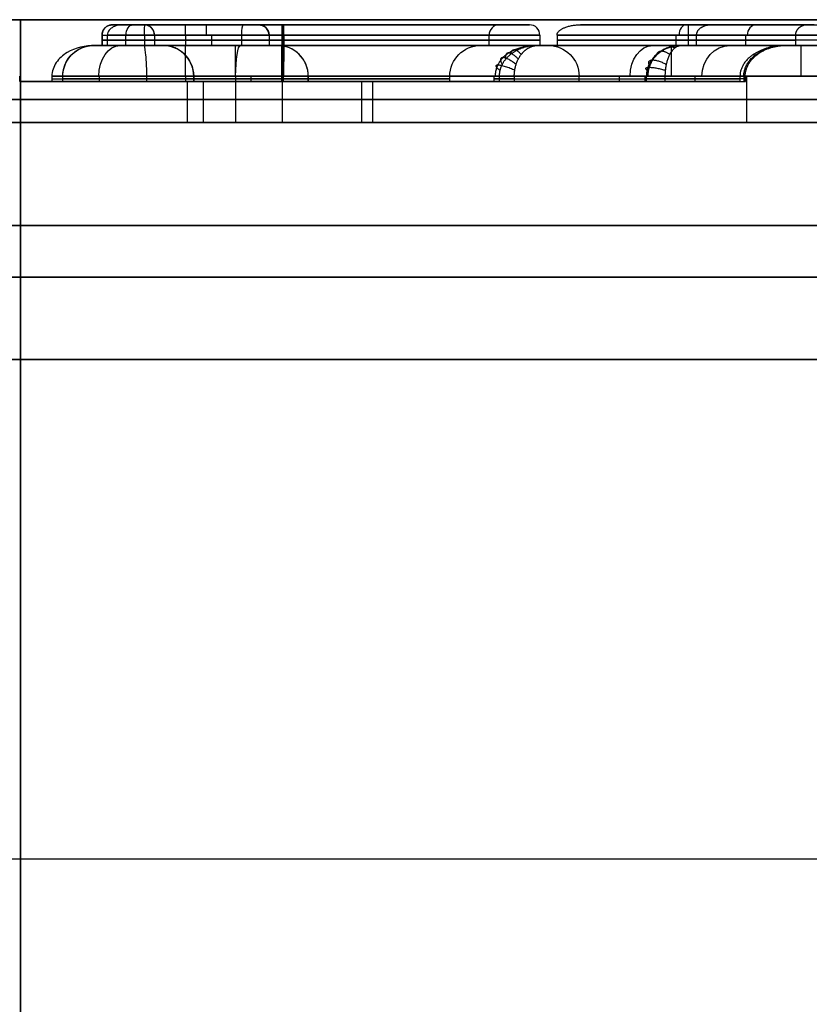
# Model space of a CAD drawing. Header units: millimetres. Extents: x -141 to 141, y -122 to 30.
# Tile 23 of 26: x 0 to 8, y 20 to 30. Entities that reach past the tile are written whole.
import ezdxf

# ---------------------------------------------------------------- set-up
doc = ezdxf.new("R2010")
doc.units = ezdxf.units.MM
doc.layers.add('Layer 01', color=7, linetype='Continuous')

# ---------------------------------------------------------------- blocks, each defined once
blk = doc.blocks.new('KGEARLOGOB25_02')
at = {"layer": 'Layer 01', "color": 254, "true_color": 0xcad1ee}
for p, q in [((-2.5449, 2.8579, -0.75), (-2.5449, 2.8579, -0.3)), ((-3.316, 2.7528, -0.525), (-10.7992, 2.7528, -0.525)), ((-7.0576, 2.7528, -0.75), (-7.0576, 2.7528, -0.3)), ((10.5412, 2.7528, -0.525), (-1.7738, 2.7528, -0.525)), ((-4.597, 2.5528, -0.3), (-4.597, 2.5528, -0.35)), ((-2.9187, 2.4484), (-2.9187, 2.5307)), ((-5.026, 2.4528), (-7.4323, -0.1434)), ((-4.6503, 2.4169, -0.325), (-6.9898, -0.1074, -0.325)), ((-4.6503, 2.4169, -0.3), (-6.9898, -0.1074, -0.3)), ((-2.5449, 2.4765, 0.1), (-2.5449, 2.4765)), ((-7.7597, 2.3402, 0.05), (-5.2123, 2.3402, 0.05)), ((-5.2123, 2.3402, 0.05), (-7.5281, -0.1585, 0.05)), ((-6.486, 2.3402, 0.1), (-6.486, 2.3402)), ((-3.0512, 2.0205, 0.2), (-3.0512, 2.3225, 0.2)), ((-2.9187, 1.8643), (-2.9187, 1.9472)), ((-2.5449, 1.9823, 0.1), (-2.5449, 1.9823)), ((-5.1796, 1.144, -0.35), (-5.1796, 1.8458, -0.35)), ((-0.3042, 1.7883, -0.325), (-1.2274, 0.9271, -0.325)), ((-0.3042, 1.7883, -0.3), (-1.2274, 0.9271, -0.3)), ((-0.8426, 1.8076, 0.05), (-1.2051, 1.4694, 0.05)), ((-1.0238, 1.6385), (-1.0238, 1.6385, 0.1)), ((-2.5449, 1.6009, -0.35), (-2.5449, 1.6009, -0.3)), ((-2.1987, 0.4896, -0.35), (-2.1987, 1.5636, -0.35)), ((-0.7658, 1.3577, -0.35), (-0.7658, 1.3577, -0.3)), ((-5.82, 1.1548, -0.35), (-5.82, 1.1548, -0.3)), ((-6.3702, 1.0908), (-6.3702, 1.0908, 0.1)), ((-2.7958, -0.7374, -0.325), (-2.7958, 0.4896, -0.325)), ((-2.7958, 0.4896, -0.325), (-0.4106, 0.4896, -0.325)), ((-1.6032, 0.4896, -0.3), (-1.6032, 0.4896, -0.35)), ((-0.4106, 0.4896, -0.325), (-0.4106, -2.248, -0.325)), ((-5.0408, 0.1298), (-5.1223, 0.1298)), ((-4.4638, 0.1298), (-4.5454, 0.1298)), ((-0.7106, 0.1298), (-2.4958, 0.1298)), ((-2.4145, 0.1082, 0.05), (-0.792, 0.1082, 0.05)), ((-2.4145, -0.3561, 0.05), (-2.4145, 0.1082, 0.05)), ((-1.6032, 0.1082, 0.1), (-1.6032, 0.1082)), ((-0.792, -2.0285, 0.05), (-0.792, 0.1082, 0.05)), ((-4.945, 0.0269, 0.2), (-4.6507, 0.0269, 0.2)), ((11.8561, -0.0057, -0.75), (-11.7024, -0.0057, -0.75)), ((-7.5289, -0.0122, 0.2), (-11.1968, -0.0122, 0.2)), ((-7.3072, -0.0085), (-7.3891, -0.0085)), ((-5.4268, -0.0085, -0.35), (-6.8982, -0.0085, -0.35)), ((-5.4269, -0.0241, -0.35), (-5.4269, -0.0241, -0.3)), ((-2.7958, -0.0085, -0.35), (-4.1699, -0.0085, -0.35)), ((-4.1699, -0.0241, -0.35), (-4.1699, -0.0241, -0.3)), ((0.0084, -0.0085, -0.35), (-0.4106, -0.0085, -0.35)), ((-6.718, -2.2646, 0.2), (-7.646, -0.1385, 0.2)), ((-7.5281, -0.1585, 0.05), (-6.5652, -2.3646, 0.05)), ((-2.7958, -0.1239, -0.3), (-2.7958, -0.1239, -0.35)), ((-2.4145, -0.1239, 0.1), (-2.4145, -0.1239)), ((-7.0264, -0.3233, -0.325), (-6.0808, -2.4898, -0.325)), ((-2.4145, -0.3561, 0.05), (-1.3012, -0.3561, 0.05)), ((-1.8578, -0.3561), (-1.8578, -0.3561, 0.1)), ((-1.3012, -1.744, 0.05), (-1.3012, -0.3561, 0.05)), ((-2.7958, -0.7374, -0.325), (-1.6825, -0.7374, -0.325)), ((-2.2392, -0.7374, -0.35), (-2.2392, -0.7374, -0.3)), ((-2.1987, -1.6252, -0.35), (-2.1987, -0.7374, -0.35)), ((-1.6825, -1.4936, -0.325), (-1.6825, -0.7374, -0.325)), ((-0.4106, -0.8792, -0.35), (-0.4106, -0.8792, -0.3)), ((-1.3012, -1.05, 0.1), (-1.3012, -1.05)), ((-0.792, -0.9602), (-0.792, -0.9602, 0.1)), ((-1.6825, -1.1155, -0.3), (-1.6825, -1.1155, -0.35)), ((-5.1796, -2.7698, -0.35), (-5.1796, -1.1922, -0.35)), ((-7.0467, -1.2615), (-7.0467, -1.2615, 0.1)), ((-6.5536, -1.4066, -0.35), (-6.5536, -1.4066, -0.3)), ((-2.5393, -1.6491, -0.35), (-2.5393, -1.6491, -0.3)), ((-2.9187, -1.9953), (-2.9187, -1.9124)), ((-3.0512, -2.3707, 0.2), (-3.0512, -2.0687, 0.2)), ((-2.5393, -2.0305, 0.1), (-2.5393, -2.0305)), ((-8.7957, -2.3646, 0.05), (-6.5652, -2.3646, 0.05)), ((-6.0641, -2.5698, -0.3), (-6.0641, -2.5698, -0.35)), ((-2.9187, -2.5789), (-2.9187, -2.4966)), ((-2.5449, -2.5247, 0.1), (-2.5449, -2.5247)), ((-12.1927, -2.7698, -0.525), (-3.4204, -2.7698, -0.525)), ((-1.622, -2.7698, -0.525), (12.4688, -2.7698, -0.525)), ((-2.5449, -2.9061, -0.75), (-2.5449, -2.9061, -0.3))]:
    blk.add_line(p, q, dxfattribs=at)
at = {"layer": 'Layer 01', "color": 254, "true_color": 0xcad1ee, "extrusion": (0, 0, -1)}
for centre, radius, start, end in [((2.5449, -0.0241, 0.3), 2.882, 0, 141.03289), ((2.5449, -0.0241), 2.582, 0, 134.84122), ((4.797, 2.5528, 0.3), 0.2, 90, 222.82526), ((4.797, 2.5528, 0.325), 0.2, 90, 222.82526), ((2.5449, -0.0241, -0.1), 2.5006, 0, 132.90421), ((2.5449, -0.0241, -0.05), 2.5006, 0, 132.90421), ((2.5449, -0.0241), 2.582, 0, 77.05212), ((2.5449, -0.0241, -0.2), 2.1064, 270.39513, 129.40138), ((2.5449, -0.0241, -0.1), 2.0064, 0, 131.89542), ((2.5449, -0.0241, -0.05), 2.0064, 0, 131.89542), ((2.5449, -0.0241, 0.35), 1.625, 270.39513, 144.17321), ((2.5449, -0.0241, 0.3), 1.625, 0, 144.17321), ((2.5449, -0.0241, 0.3), 2.882, 260.90916, 0), ((2.5449, -0.0241), 2.582, 260.90916, 0), ((2.5449, -0.0241), 2.582, 310.45458, 0), ((2.5449, -0.0241, -0.1), 2.5006, 260.90916, 0), ((2.5449, -0.0241, -0.05), 2.5006, 260.90916, 0), ((2.5449, -0.0241, -0.1), 2.0064, 270.39513, 0), ((2.5449, -0.0241, -0.05), 2.0064, 270.39513, 0), ((2.5449, -0.0241, 0.3), 1.625, 270.39513, 0), ((6.8431, -0.2433, 0.3), 0.2, 360, 42.82526), ((6.8431, -0.2433, 0.325), 0.2, 0, 42.82526), ((6.8431, -0.2433, 0.3), 0.2, 336.42046, 360), ((6.8431, -0.2433, 0.35), 0.2, 336.42046, 360), ((6.8431, -0.2433, 0.325), 0.2, 336.42046, 0), ((2.5393, 0.788, 0.3), 2.4371, 249.41797, 270.39513), ((2.5393, 0.788, 0.35), 2.4371, 249.41797, 270.39513), ((2.5393, 0.788, -0.2), 2.9185, 242.70966, 270.39513), ((2.5393, 0.788, -0.1), 2.8185, 243.94158, 270.39513), ((2.5393, 0.788, -0.05), 2.8185, 243.94158, 270.39513), ((2.8157, 1.6681, -0.1), 4.2144, 241.30166, 260.90916), ((2.8157, 1.6681, -0.05), 4.2144, 241.30166, 260.90916), ((2.8157, 1.6681), 4.2957, 240.6566, 260.90916), ((2.8157, 1.6681, 0.3), 4.5957, 238.44398, 260.90916), ((6.2641, -2.5698, 0.3), 0.2, 156.42046, 270), ((6.2641, -2.5698, 0.325), 0.2, 156.42046, 270)]:
    blk.add_arc(centre, radius, start, end, dxfattribs=at)
at = {"layer": 'Layer 01', "color": 254, "true_color": 0xcad1ee}
for centre, radius, start, end in [((-2.5449, -0.0241, -0.75), 2.882, 74.48148, 105.51852), ((-2.5449, -0.0241, -0.525), 2.882, 74.48148, 105.51852), ((-2.5449, -0.0241, -0.35), 2.882, 105.51852, 252.31441), ((-4.797, 2.5528, -0.35), 0.2, 317.17474, 90), ((-2.5449, -0.0241, -0.35), 2.882, 38.96711, 74.48148), ((-2.5449, -0.0241), 2.5006, 47.09579, 180), ((-2.5449, -0.0241, 0.2), 2.4006, 49.66403, 279.09084), ((-2.5449, -0.0241, 0.2), 2.1064, 50.59862, 269.60487), ((-2.5449, -0.0241), 2.0064, 48.10458, 180), ((-2.5449, -0.0241), 1.925, 45.89254, 180), ((-2.5449, -0.0241, -0.325), 1.625, 35.82679, 269.60487), ((-2.5449, -0.0241), 2.5006, 180, 279.09084), ((-2.5449, -0.0241), 2.0064, 180, 269.60487), ((-2.5449, -0.0241), 1.925, 180, 269.60487), ((-6.8431, -0.2433, -0.35), 0.2, 137.17474, 180), ((-2.5393, 0.788, -0.325), 2.4371, 269.60487, 290.58203), ((-2.5393, 0.788), 2.7371, 269.60487, 295.00015), ((-2.5393, 0.788, 0.2), 2.9185, 269.60487, 297.29034), ((-2.5393, 0.788), 2.8185, 269.60487, 296.05842), ((-2.8157, 1.6681, 0.2), 4.1144, 279.09084, 297.8763), ((-2.8157, 1.6681), 4.2144, 279.09084, 298.69834), ((-2.8157, 1.6681, -0.35), 4.5957, 285.05476, 301.55602), ((-6.2641, -2.5698, -0.35), 0.2, 270, 23.57954), ((-2.5449, -0.0241, -0.75), 2.882, 252.31441, 279.09084), ((-2.5449, -0.0241, -0.525), 2.882, 252.31441, 279.09084), ((-2.8157, 1.6681, -0.75), 4.5957, 279.09084, 285.05476), ((-2.8157, 1.6681, -0.525), 4.5957, 279.09084, 285.05476)]:
    blk.add_arc(centre, radius, start, end, dxfattribs=at)
at = {"layer": 'Layer 01', "color": 254, "true_color": 0xcad1ee, "extrusion": (-1, 0, 0)}
for centre, radius, start, end in [((-2.5579, -0.3, 2.5449), 0.3, 90, 180), ((-2.4528, -0.3, 6.3217), 0.3, 90, 180), ((-2.2402, 0.1, 6.486), 0.1, 90, 180), ((-1.9009, -0.3, 2.5449), 0.3, 0, 90), ((0.2561, 0.1, 1.8078), 0.1, 0, 90), ((0.4374, -0.3, 2.0892), 0.3, 0, 90), ((2.1305, 0.1, 2.5393), 0.1, 90, 180), ((2.4247, 0.1, 2.5449), 0.1, 0, 90)]:
    blk.add_arc(centre, radius, start, end, dxfattribs=at)
at = {"layer": 'Layer 01', "color": 254, "true_color": 0xcad1ee, "extrusion": (1, 0, 0)}
for centre, radius, start, end in [((2.3765, 0.1, -2.5449), 0.1, 0, 90), ((2.0823, 0.1, -2.5449), 0.1, 90, 180), ((0.1896, -0.3, -1.6032), 0.3, 0, 90), ((0.0082, 0.1, -1.6032), 0.1, 0, 90), ((-1.9491, -0.3, -2.5393), 0.3, 0, 90), ((-2.4698, -0.3, -7.5814), 0.3, 90, 180), ((-2.6061, -0.3, -2.5449), 0.3, 90, 180)]:
    blk.add_arc(centre, radius, start, end, dxfattribs=at)
at = {"layer": 'Layer 01', "color": 254, "true_color": 0xcad1ee, "extrusion": (-0.731231, -0.68213, 0)}
for centre, radius in [((-1.9965, 0.1, -0.368), 0.1), ((-1.8151, -0.3, -0.3725), 0.3)]:
    blk.add_arc(centre, radius, 0, 90, dxfattribs=at)
at = {"layer": 'Layer 01', "color": 254, "true_color": 0xcad1ee, "extrusion": (-0.679765, -0.73343, 0)}
blk.add_arc((-5.3536, -0.3, 3.2597), 0.3, 360, 90, dxfattribs=at)
at = {"layer": 'Layer 01', "color": 254, "true_color": 0xcad1ee, "extrusion": (0.679765, 0.73343, 0)}
blk.add_arc((5.5136, 0.1, -3.5703), 0.1, 90, 180, dxfattribs=at)
at = {"layer": 'Layer 01', "color": 254, "true_color": 0xcad1ee, "extrusion": (0, -1, 0)}
for centre, radius, start, end in [((-5.1269, -0.3, 0.0241), 0.3, 90, 180), ((-4.4699, -0.3, 0.0241), 0.3, 360, 90), ((-0.7106, -0.3, 0.8792), 0.3, 0, 90), ((-0.892, 0.1, 0.9602), 0.1, 0, 90)]:
    blk.add_arc(centre, radius, start, end, dxfattribs=at)
at = {"layer": 'Layer 01', "color": 254, "true_color": 0xcad1ee, "extrusion": (0, 1, 0)}
for centre, radius, start, end in [((4.9455, 0.1, -0.0241), 0.1, 0, 90), ((4.6513, 0.1, -0.0241), 0.1, 90, 180), ((2.4958, -0.3, -0.1239), 0.3, 0, 90), ((2.3145, 0.1, -0.1239), 0.1, 0, 90), ((1.2012, 0.1, -1.0309), 0.1, 0, 90), ((1.3825, -0.3, -1.0651), 0.3, 0, 90)]:
    blk.add_arc(centre, radius, start, end, dxfattribs=at)
at = {"layer": 'Layer 01', "color": 254, "true_color": 0xcad1ee, "extrusion": (-0.400022, 0.916506, 0)}
blk.add_arc((7.063, 0.1, 1.6953), 0.1, 90, 180, dxfattribs=at)
at = {"layer": 'Layer 01', "color": 254, "true_color": 0xcad1ee, "extrusion": (0.400022, -0.916506, 0)}
blk.add_arc((-6.8691, -0.3, -1.4961), 0.3, 0, 90, dxfattribs=at)
at = {"layer": 'Layer 01', "color": 254, "true_color": 0xcad1ee, "extrusion": (-0.999976, 0.006896, 1.48026e-15)}
blk.add_arc((1.9666, -0.3, 2.5447), 0.3, 90, 180, dxfattribs=at)
at = {"layer": 'Layer 01', "color": 254, "true_color": 0xcad1ee, "extrusion": (0.999976, -0.006896, -7.65447e-16)}
blk.add_arc((-2.148, 0.1, -2.5447), 0.1, 0, 90, dxfattribs=at)
at = {"layer": 'Layer 01', "color": 254, "true_color": 0xcad1ee, "extrusion": (-0.987439, -0.158, -5.6205e-15)}
blk.add_arc((2.0223, 0.1, 2.5168), 0.1, 360, 90, dxfattribs=at)
at = {"layer": 'Layer 01', "color": 254, "true_color": 0xcad1ee, "extrusion": (-0.987439, -0.158, 0)}
blk.add_arc((2.2037, -0.3, 2.5168), 0.3, 0, 90, dxfattribs=at)
at = {"layer": 'Layer 01', "color": 254, "true_color": 0xcad1ee}
for points in [[(-10.7992, 2.7528, -0.75), (-3.316, 2.7528, -0.75)], [(-7.8465, 2.7528, -0.3), (-4.797, 2.7528, -0.3)], [(-4.797, 2.7528, -0.35), (-3.316, 2.7528, -0.35)], [(-4.797, 2.7528, -0.3), (-4.797, 2.7528, -0.35)], [(-3.316, 2.7528, -0.75), (-3.316, 2.7528, -0.35)], [(-1.7738, 2.7528, -0.35), (0.0084, 2.7528, -0.35)], [(-1.7738, 2.7528, -0.35), (-1.7738, 2.7528, -0.75)], [(-1.7738, 2.7528, -0.75), (10.5412, 2.7528, -0.75)], [(0.0084, 2.7528, -0.35), (0.0084, -2.7698, -0.35)], [(0.0084, 2.7528, -0.35), (0.0084, 2.7528, -0.3)], [(-7.7987, 2.4528), (-5.026, 2.4528)], [(-5.026, 2.4528), (-7.4323, -0.1434)], [(-6.9898, -0.1074, -0.3), (-4.6503, 2.4169, -0.3)], [(-6.9898, -0.1074, -0.35), (-4.6503, 2.4169, -0.35)], [(-4.6503, 2.4169, -0.3), (-4.6503, 2.4169, -0.35)], [(-5.2123, 2.3402, 0.1), (-7.7597, 2.3402, 0.1)], [(-7.7597, 2.3402), (-5.2123, 2.3402)], [(-7.5281, -0.1585, 0.1), (-5.2123, 2.3402, 0.1)], [(-5.2123, 2.3402), (-7.5281, -0.1585)], [(-5.2123, 2.3402, 0.1), (-5.2123, 2.3402)], [(-7.7119, 2.2402, 0.2), (-5.4414, 2.2402, 0.2)], [(-5.4414, 2.2402, 0.2), (-7.646, -0.1385, 0.2)], [(-1.2274, 0.9271, -0.3), (-0.3042, 1.7883, -0.3)], [(-1.2274, 0.9271, -0.35), (-0.3042, 1.7883, -0.35)], [(-1.2079, 1.6035, 0.2), (-0.9911, 1.8058, 0.2)], [(-1.2051, 1.4694, 0.1), (-0.8426, 1.8076, 0.1)], [(-1.2051, 1.4694), (-0.8426, 1.8076)], [(-0.7242, 1.8067), (-1.2051, 1.3581)], [(-0.8426, 1.8076, 0.1), (-0.8426, 1.8076)], [(-0.3042, 1.7883, -0.3), (-0.3042, 1.7883, -0.35)], [(-1.2051, 1.4694, 0.1), (-1.2051, 1.4694)], [(-1.2274, 0.9271, -0.35), (-1.2274, 0.9271, -0.3)], [(-2.7958, 0.4896, -0.35), (-2.7958, -0.7374, -0.35)], [(-0.4106, 0.4896, -0.35), (-2.7958, 0.4896, -0.35)], [(-2.7958, 0.4896, -0.3), (-2.7958, -0.7374, -0.3)], [(-2.7958, 0.4896, -0.35), (-2.7958, 0.4896, -0.3)], [(-0.4106, 0.4896, -0.3), (-2.7958, 0.4896, -0.3)], [(-0.4106, -2.248, -0.35), (-0.4106, 0.4896, -0.35)], [(-0.4106, 0.4896, -0.35), (-0.4106, 0.4896, -0.3)], [(-0.4106, -2.248, -0.3), (-0.4106, 0.4896, -0.3)], [(-2.4958, 0.1896), (-0.7106, 0.1896)], [(-2.4958, -0.4374), (-2.4958, 0.1896)], [(-2.4145, 0.1082, 0.1), (-2.4145, 0.1082)], [(-0.792, 0.1082, 0.1), (-2.4145, 0.1082, 0.1)], [(-2.4145, 0.1082), (-0.792, 0.1082)], [(-2.4145, 0.1082, 0.1), (-2.4145, -0.3561, 0.1)], [(-2.4145, -0.3561), (-2.4145, 0.1082)], [(-0.792, 0.1082, 0.1), (-0.792, 0.1082)], [(-0.792, -2.0285, 0.1), (-0.792, 0.1082, 0.1)], [(-0.792, 0.1082), (-0.792, -2.0285)], [(-0.7106, 0.1896), (-0.7106, -2.0764)], [(-0.892, 0.0082, 0.2), (-2.3145, 0.0082, 0.2)], [(-2.3145, 0.0082, 0.2), (-2.3145, -0.2561, 0.2)], [(-0.892, -1.9688, 0.2), (-0.892, 0.0082, 0.2)], [(-5.0455, -0.0241, 0.1), (-5.0455, -0.0241)], [(-4.5513, -0.0241), (-4.5513, -0.0241, 0.1)], [(-7.646, -0.1385, 0.2), (-6.718, -2.2646, 0.2)], [(-7.5281, -0.1585, 0.1), (-7.5281, -0.1585)], [(-6.5652, -2.3646, 0.1), (-7.5281, -0.1585, 0.1)], [(-7.5281, -0.1585), (-6.5652, -2.3646)], [(-7.4323, -0.1434), (-6.4169, -2.4698)], [(-6.9898, -0.1074, -0.3), (-6.9898, -0.1074, -0.35)], [(-7.0431, -0.2433, -0.35), (-7.0431, -0.2433, -0.3)], [(-2.3145, -0.2561, 0.2), (-1.2012, -0.2561, 0.2)], [(-1.2012, -0.2561, 0.2), (-1.2012, -1.8056, 0.2)], [(-6.0808, -2.4898, -0.3), (-7.0264, -0.3233, -0.3)], [(-6.0808, -2.4898, -0.35), (-7.0264, -0.3233, -0.35)], [(-7.0264, -0.3233, -0.3), (-7.0264, -0.3233, -0.35)], [(-2.4145, -0.3561, 0.1), (-2.4145, -0.3561)], [(-2.4145, -0.3561, 0.1), (-1.3012, -0.3561, 0.1)], [(-1.3012, -0.3561), (-2.4145, -0.3561)], [(-1.3012, -0.3561, 0.1), (-1.3012, -0.3561)], [(-1.3012, -0.3561, 0.1), (-1.3012, -1.744, 0.1)], [(-1.3012, -1.744), (-1.3012, -0.3561)], [(-1.3825, -0.4374), (-2.4958, -0.4374)], [(-1.3825, -1.6927), (-1.3825, -0.4374)], [(-2.7958, -0.7374, -0.35), (-1.6825, -0.7374, -0.35)], [(-2.7958, -0.7374, -0.3), (-1.6825, -0.7374, -0.3)], [(-2.7958, -0.7374, -0.35), (-2.7958, -0.7374, -0.3)], [(-1.6825, -0.7374, -0.35), (-1.6825, -1.4936, -0.35)], [(-1.6825, -0.7374, -0.3), (-1.6825, -1.4936, -0.3)], [(-1.6825, -0.7374, -0.35), (-1.6825, -0.7374, -0.3)], [(-1.6825, -1.4936, -0.35), (-1.6825, -1.4936, -0.3)], [(-2.5561, -1.6491, -0.35), (-2.5561, -1.6491, -0.3)], [(-1.3012, -1.744, 0.1), (-1.3012, -1.744)], [(-2.5587, -2.0304, 0.1), (-2.5587, -2.0304)], [(-0.792, -2.0285), (-0.792, -2.0285, 0.1)], [(-6.718, -2.2646, 0.2), (-8.7272, -2.2646, 0.2)], [(-0.4106, -2.248, -0.35), (-0.4106, -2.248, -0.3)], [(-8.7957, -2.3646, 0.1), (-6.5652, -2.3646, 0.1)], [(-6.5652, -2.3646), (-8.7957, -2.3646)], [(-6.5652, -2.3646, 0.1), (-6.5652, -2.3646)], [(-6.4169, -2.4698), (-8.8302, -2.4698)], [(-6.0808, -2.4898, -0.35), (-6.0808, -2.4898, -0.3)], [(-2.1498, -2.4933), (-2.1498, -2.4933, 0.1)], [(-3.4204, -2.7698, -0.75), (-12.1927, -2.7698, -0.75)], [(-6.2641, -2.7698, -0.3), (-8.8988, -2.7698, -0.3)], [(-3.4204, -2.7698, -0.35), (-6.2641, -2.7698, -0.35)], [(-6.2641, -2.7698, -0.35), (-6.2641, -2.7698, -0.3)], [(-3.4204, -2.7698, -0.35), (-3.4204, -2.7698, -0.75)], [(0.0084, -2.7698, -0.35), (-1.622, -2.7698, -0.35)], [(-1.622, -2.7698, -0.75), (-1.622, -2.7698, -0.35)], [(12.4688, -2.7698, -0.75), (-1.622, -2.7698, -0.75)], [(-2.0896, -2.8699, -0.3), (-2.0896, -2.8699, -0.75)]]:
    blk.add_open_spline(points, degree=1, dxfattribs=at)
for points, weights, degree in [([(-4.797, 2.7528, -0.3), (-4.797, 2.7528, -0.2216), (-4.8193, 2.7235, -0.1464), (-4.864, 2.665, -0.0879)], [1, 0.902368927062, 0.853553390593, 0.853553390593], 3), ([(-4.8356, 2.7023, -0.1333), (-4.6901, 2.5995, 0.0205), (-4.7136, 2.4229, -0.1333)], [1, 0.647575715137, 1], 2), ([(-4.8144, 2.73, -0.1852), (-4.5751, 2.6497, 0.0086), (-4.6789, 2.4196, -0.1852)], [1, 0.53208607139, 1], 2), ([(-4.8014, 2.7471, -0.2415), (-4.4269, 2.7144, -0.0774), (-4.6575, 2.4176, -0.2415)], [1, 0.438273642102, 1], 2), ([(-4.864, 2.665, -0.0879), (-4.9086, 2.6066, -0.0295), (-4.9657, 2.5317, -0.0002), (-5.0254, 2.4536, 0)], [0.853553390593, 0.853553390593, 0.901991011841, 0.998866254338], 3), ([(-4.864, 2.665, -0.0879), (-4.7746, 2.5626, 0.0145), (-4.7603, 2.4274, -0.0879)], [1, 0.761615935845, 1], 2), ([(-5.0254, 2.4536, 0), (-5.0256, 2.4534, 0), (-5.0258, 2.4531), (-5.026, 2.4528)], [0.998866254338, 0.999243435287, 0.999621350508, 1], 3), ([(-5.026, 2.4528), (-5.0256, 2.4528), (-5.0253, 2.4528, 0), (-5.025, 2.4527, 0)], [1, 0.999627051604, 0.999254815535, 0.998883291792], 3), ([(-5.025, 2.4527, 0), (-4.9273, 2.4434, -0.0002), (-4.8336, 2.4344, -0.0295), (-4.7605, 2.4274, -0.0877)], [0.998883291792, 0.902080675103, 0.853637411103, 0.853553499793], 3), ([(-4.7605, 2.4274, -0.0877), (-4.687, 2.4204, -0.1463), (-4.6503, 2.4169, -0.2216), (-4.6503, 2.4169, -0.3)], [0.853553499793, 0.853469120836, 0.902284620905, 1], 3), ([(-5.2123, 2.3402, 0.1), (-5.2123, 2.3402, 0.1586), (-5.3072, 2.2987, 0.2), (-5.4414, 2.2402, 0.2)], [1, 0.804737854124, 0.804737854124, 1], 3), ([(-2.7958, 0.4896, -0.3), (-2.7958, 0.4896, -0.1243), (-2.6716, 0.3653), (-2.4958, 0.1896)], [1, 0.804737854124, 0.804737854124, 1], 3), ([(-0.4106, 0.4896, -0.3), (-0.4106, 0.4896, -0.1243), (-0.5349, 0.3653), (-0.7106, 0.1896)], [1, 0.804737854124, 0.804737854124, 1], 3), ([(-2.3145, 0.0082, 0.2), (-2.3731, 0.0668, 0.2), (-2.4145, 0.1082, 0.1586), (-2.4145, 0.1082, 0.1)], [1, 0.804737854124, 0.804737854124, 1], 3), ([(-0.892, 0.0082, 0.2), (-0.8334, 0.0668, 0.2), (-0.792, 0.1082, 0.1586), (-0.792, 0.1082, 0.1)], [1, 0.804737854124, 0.804737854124, 1], 3), ([(-7.646, -0.1385, 0.2), (-7.5769, -0.1502, 0.2), (-7.5281, -0.1585, 0.1586), (-7.5281, -0.1585, 0.1)], [1, 0.804737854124, 0.804737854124, 1], 3), ([(-7.4323, -0.1434), (-7.1731, -0.1223), (-6.9898, -0.1074, -0.1243), (-6.9898, -0.1074, -0.3)], [1, 0.804737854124, 0.804737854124, 1], 3), ([(-7.0264, -0.3233, -0.3), (-7.0264, -0.3233, -0.1243), (-7.1945, -0.2488), (-7.4323, -0.1434)], [1, 0.804737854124, 0.804737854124, 1], 3), ([(-7.1453, -0.2706, -0.0879), (-7.1529, -0.1908, -0.1128), (-7.1194, -0.1179, -0.0879)], [1, 0.921991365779, 1], 2), ([(-2.4145, -0.3561, 0.1), (-2.4145, -0.3561, 0.1586), (-2.3731, -0.3147, 0.2), (-2.3145, -0.2561, 0.2)], [1, 0.804737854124, 0.804737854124, 1], 3), ([(-1.3012, -0.3561, 0.1), (-1.3012, -0.3561, 0.1586), (-1.2598, -0.3147, 0.2), (-1.2012, -0.2561, 0.2)], [1, 0.804737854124, 0.804737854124, 1], 3), ([(-2.7958, -0.7374, -0.3), (-2.7958, -0.7374, -0.1243), (-2.6716, -0.6132), (-2.4958, -0.4374)], [1, 0.804737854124, 0.804737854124, 1], 3), ([(-1.6825, -0.7374, -0.3), (-1.6825, -0.7374, -0.1243), (-1.5583, -0.6132), (-1.3825, -0.4374)], [1, 0.804737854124, 0.804737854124, 1], 3), ([(-6.718, -2.2646, 0.2), (-6.6285, -2.3232, 0.2), (-6.5652, -2.3646, 0.1586), (-6.5652, -2.3646, 0.1)], [1, 0.804737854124, 0.804737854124, 1], 3), ([(-6.2641, -2.7698, -0.3), (-6.2641, -2.7698, -0.1243), (-6.3274, -2.6456), (-6.4169, -2.4698)], [1, 0.804737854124, 0.804737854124, 1], 3), ([(-6.4169, -2.4698), (-6.22, -2.4816), (-6.0808, -2.4898, -0.1243), (-6.0808, -2.4898, -0.3)], [1, 0.804737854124, 0.804737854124, 1], 3), ([(-6.2883, -2.4775, -0.0228), (-6.3193, -2.5337, -0.0017), (-6.3584, -2.5847, -0.0228)], [1, 0.947357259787, 1], 2), ([(-6.1792, -2.484, -0.0879), (-6.2091, -2.6058, -0.0117), (-6.3089, -2.682, -0.0879)], [1, 0.806222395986, 1], 2), ([(-6.1064, -2.4883, -0.1852), (-6.0654, -2.7, -0.0716), (-6.2757, -2.747, -0.1852)], [1, 0.634431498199, 1], 2), ([(-6.0873, -2.4895, -0.2415), (-5.9918, -2.7481, -0.161), (-6.267, -2.7641, -0.2415)], [1, 0.571517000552, 1], 2)]:
    blk.add_rational_spline(points, weights, degree=degree, dxfattribs=at)
for points, weights, knots in [([(-4.6137, 2.6329, -0.3), (-4.6137, 2.6328, -0.2601), (-4.6229, 2.6288, -0.2228), (-4.651, 2.6165, -0.1611), (-4.6687, 2.6088, -0.1373), (-4.7046, 2.5932, -0.0994), (-4.7228, 2.5852, -0.085), (-4.7591, 2.5693, -0.0613), (-4.7773, 2.5614, -0.0518), (-4.8635, 2.5238, -0.0141), (-4.9452, 2.4881), (-5.026, 2.4528)], [0.700073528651, 0.699964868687, 0.707139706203, 0.731133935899, 0.747781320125, 0.784304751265, 0.804182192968, 0.843393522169, 0.862764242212, 0.952982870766, 1.00153611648, 1], [3.141593, 3.141593, 3.141593, 3.141593, 3.337942, 3.337942, 3.534292, 3.534292, 3.730641, 3.730641, 3.926991, 3.926991, 4.712389, 4.712389, 4.712389, 4.712389]), ([(-7.0403, -0.2099, -0.3), (-7.0403, -0.2099, -0.2333), (-7.0705, -0.2048, -0.1607), (-7.2108, -0.181, -0.0416), (-7.3204, -0.1624, 0), (-7.4323, -0.1434)], [0.918370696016, 0.917519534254, 0.939709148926, 0.982282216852, 1.00084003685, 1], [6.283185, 6.283185, 6.283185, 6.283185, 7.068583, 7.068583, 7.853982, 7.853982, 7.853982, 7.853982]), ([(-6.0968, -2.6794, -0.3), (-6.0968, -2.6794, -0.2694), (-6.1015, -2.6763, -0.2395), (-6.1179, -2.6656, -0.1854), (-6.1293, -2.6581, -0.1617), (-6.1671, -2.6333, -0.1018), (-6.1972, -2.6137, -0.0744), (-6.2579, -2.5739, -0.0346), (-6.2893, -2.5533, -0.0213), (-6.3524, -2.5121, -0.0042), (-6.3849, -2.4908), (-6.4169, -2.4698)], [0.773856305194, 0.773810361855, 0.778090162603, 0.793426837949, 0.804450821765, 0.842745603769, 0.874698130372, 0.931524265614, 0.956580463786, 0.990776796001, 1.00008651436, 1], [6.283185, 6.283185, 6.283185, 6.283185, 6.479535, 6.479535, 6.675884, 6.675884, 7.068583, 7.068583, 7.461283, 7.461283, 7.853982, 7.853982, 7.853982, 7.853982])]:
    blk.add_rational_spline(points, weights, degree=3, knots=knots, dxfattribs=at)
for points, knots in [([(-0.9911, 1.8058, 0.2), (-0.9904, 1.8058, 0.2), (-0.9897, 1.8058, 0.2), (-0.9891, 1.8059, 0.2), (-0.9719, 1.8063, 0.1998), (-0.9546, 1.8066, 0.1977), (-0.938, 1.8068, 0.1935), (-0.9206, 1.8071, 0.1891), (-0.9036, 1.8073, 0.1822), (-0.8885, 1.8074, 0.1725), (-0.878, 1.8075, 0.1658), (-0.8683, 1.8075, 0.1576), (-0.8605, 1.8076, 0.1479), (-0.8551, 1.8076, 0.1412), (-0.8506, 1.8076, 0.1336), (-0.8474, 1.8076, 0.1256), (-0.8443, 1.8076, 0.1175), (-0.8426, 1.8076, 0.1087), (-0.8426, 1.8076, 0.1)], [0, 0, 0, 0, 0.0020068, 0.0020068, 0.0020068, 0.0537103, 0.0537103, 0.0537103, 0.1080127, 0.1080127, 0.1080127, 0.1455952, 0.1455952, 0.1455952, 0.1716823, 0.1716823, 0.1716823, 0.1979963, 0.1979963, 0.1979963, 0.1979963]), ([(-0.7242, 1.8067), (-0.6295, 1.8052), (-0.5334, 1.8016, -0.0208), (-0.4109, 1.7952, -0.0947), (-0.3743, 1.793, -0.1266), (-0.3204, 1.7895, -0.2053), (-0.3042, 1.7883, -0.2518), (-0.3042, 1.7883, -0.3)], [0, 0, 0, 0, 0.2889304, 0.2889304, 0.4333955, 0.4333955, 0.5778607, 0.5778607, 0.5778607, 0.5778607]), ([(-1.2051, 1.4694, 0.1), (-1.2051, 1.4694, 0.1091), (-1.2051, 1.4712, 0.1184), (-1.2052, 1.4744, 0.1269), (-1.2052, 1.4776, 0.1354), (-1.2052, 1.4823, 0.1434), (-1.2053, 1.4879, 0.1505), (-1.2054, 1.4957, 0.1603), (-1.2056, 1.5054, 0.1687), (-1.2057, 1.5158, 0.1755), (-1.206, 1.5297, 0.1844), (-1.2063, 1.5454, 0.1909), (-1.2067, 1.5614, 0.1949), (-1.207, 1.5745, 0.1981), (-1.2074, 1.588, 0.1998), (-1.2078, 1.6015, 0.2), (-1.2079, 1.6022, 0.2), (-1.2079, 1.6029, 0.2), (-1.2079, 1.6035, 0.2)], [-0.185527, -0.185527, -0.185527, -0.185527, -0.1578672, -0.1578672, -0.1578672, -0.1304044, -0.1304044, -0.1304044, -0.0926566, -0.0926566, -0.0926566, -0.0426981, -0.0426981, -0.0426981, -0.0020089, -0.0020089, -0.0020089, 0, 0, 0, 0]), ([(-1.2274, 0.9271, -0.3), (-1.2274, 0.9271, -0.2512), (-1.2255, 0.9456, -0.2047), (-1.2205, 1.0033, -0.1271), (-1.2175, 1.0411, -0.0962), (-1.2097, 1.1656, -0.0231), (-1.206, 1.2623), (-1.2051, 1.3581)], [-0.5845553, -0.5845553, -0.5845553, -0.5845553, -0.4384165, -0.4384165, -0.2922777, -0.2922777, 0, 0, 0, 0]), ([(-1.3825, -1.6927), (-1.455, -1.6465), (-1.528, -1.5985, -0.0263), (-1.6426, -1.5214, -0.1315), (-1.6825, -1.4936, -0.2126), (-1.6825, -1.4936, -0.3)], [-0.532789, -0.532789, -0.532789, -0.532789, -0.2663945, -0.2663945, 0, 0, 0, 0]), ([(-1.3012, -1.744, 0.1), (-1.3012, -1.744, 0.11), (-1.2996, -1.7449, 0.1201), (-1.2968, -1.7467, 0.1294), (-1.2939, -1.7485, 0.1388), (-1.2896, -1.7512, 0.1476), (-1.2844, -1.7544, 0.1555), (-1.2789, -1.7579, 0.1637), (-1.2722, -1.762, 0.1711), (-1.2648, -1.7665, 0.1771), (-1.2565, -1.7717, 0.184), (-1.2471, -1.7775, 0.1895), (-1.2373, -1.7835, 0.1933), (-1.2263, -1.7903, 0.1975), (-1.2146, -1.7975, 0.1998), (-1.203, -1.8045, 0.2), (-1.2024, -1.8049, 0.2), (-1.2018, -1.8053, 0.2), (-1.2012, -1.8056, 0.2)], [0, 0, 0, 0, 0.0301947, 0.0301947, 0.0301947, 0.0602683, 0.0602683, 0.0602683, 0.092081, 0.092081, 0.092081, 0.1285065, 0.1285065, 0.1285065, 0.1695968, 0.1695968, 0.1695968, 0.1717185, 0.1717185, 0.1717185, 0.1717185]), ([(-0.792, -2.0285, 0.1), (-0.792, -2.0285, 0.11), (-0.7935, -2.0276, 0.1202), (-0.7965, -2.0259, 0.1297), (-0.7994, -2.0241, 0.1391), (-0.8038, -2.0215, 0.1481), (-0.8091, -2.0184, 0.156), (-0.8147, -2.015, 0.1643), (-0.8215, -2.011, 0.1716), (-0.8289, -2.0065, 0.1777), (-0.8374, -2.0015, 0.1845), (-0.8468, -1.9959, 0.1899), (-0.8566, -1.99, 0.1935), (-0.8674, -1.9836, 0.1976), (-0.8788, -1.9767, 0.1998), (-0.8901, -1.9699, 0.2), (-0.8907, -1.9695, 0.2), (-0.8913, -1.9692, 0.2), (-0.892, -1.9688, 0.2)], [-0.1709701, -0.1709701, -0.1709701, -0.1709701, -0.1405211, -0.1405211, -0.1405211, -0.1101823, -0.1101823, -0.1101823, -0.0782429, -0.0782429, -0.0782429, -0.0420481, -0.0420481, -0.0420481, -0.0021273, -0.0021273, -0.0021273, 0, 0, 0, 0]), ([(-0.4106, -2.248, -0.3), (-0.4106, -2.248, -0.2145), (-0.4491, -2.2266, -0.1336), (-0.5635, -2.1617, -0.0271), (-0.6379, -2.1189), (-0.7106, -2.0764)], [0, 0, 0, 0, 0.2605338, 0.2605338, 0.5210675, 0.5210675, 0.5210675, 0.5210675])]:
    blk.add_open_spline(points, degree=3, knots=knots, dxfattribs=at)

msp = doc.modelspace()

# ---------------------------------------------------------------- linework, layer by layer
at = {"layer": 'Layer 01', "color": 250, "true_color": 0x313434}
for p, q in [((0, 30, 278), (0, -120, 278)), ((0, -120, -278), (0, 30, -278)), ((0, 28, 280), (0, -118, 280)), ((0, -118, -280), (0, 28, -280))]:
    msp.add_line(p, q, dxfattribs=at)
at = {"layer": 'Layer 01', "color": 254, "true_color": 0xcad1ee}
for p, q in [((-133.95, 29), (133.95, 29)), ((0, 29, -272.95), (0, 29, 272.95)), ((-133.95, 27.5), (133.95, 27.5)), ((0, 27.5, -272.95), (0, 27.5, 272.95)), ((0, 26.7, 275.25), (0, 17, 275.25)), ((0, 26.7, 273.75), (0, 17, 273.75)), ((0, 17, -275.25), (0, 26.7, -275.25)), ((0, 17, -273.75), (0, 26.7, -273.75)), ((-134.0429, 21.85, 275.25), (134.0429, 21.85, 275.25)), ((-134.0429, 21.85, 273.75), (134.0429, 21.85, 273.75)), ((-134.0429, 21.85, -275.25), (134.0429, 21.85, -275.25)), ((-134.0429, 21.85, -273.75), (134.0429, 21.85, -273.75))]:
    msp.add_line(p, q, dxfattribs=at)
at = {"layer": 'Layer 01', "color": 250, "true_color": 0x313434, "extrusion": (-1, 0, 0)}
for centre, start, end in [((-28, 278), 90, 180), ((-28, -278), 180, 270)]:
    msp.add_arc(centre, 2, start, end, dxfattribs=at)
at = {"layer": 'Layer 01', "color": 254, "true_color": 0xcad1ee, "extrusion": (-1, 0, 0)}
for radius in [2.3, 0.8]:
    msp.add_arc((-26.7, 272.95), radius, 90, 180, dxfattribs=at)
at = {"layer": 'Layer 01', "color": 254, "true_color": 0xcad1ee, "extrusion": (1, 0, 0)}
for radius in [2.3, 0.8]:
    msp.add_arc((26.7, -272.95), radius, 270, 0, dxfattribs=at)
at = {"layer": 'Layer 01', "color": 250, "true_color": 0x313434}
for points in [[(139, 30, 278), (-139, 30, 278)], [(-139, 30, -278), (139, 30, -278)], [(139, 28, 280), (-139, 28, 280)], [(-139, 28, -280), (139, 28, -280)]]:
    msp.add_open_spline(points, degree=1, dxfattribs=at)
at = {"layer": 'Layer 01', "color": 254, "true_color": 0xcad1ee}
for points in [[(-133.95, 29, -272.95), (133.95, 29, -272.95)], [(133.95, 29, 272.95), (-133.95, 29, 272.95)], [(-133.95, 27.5, -272.95), (133.95, 27.5, -272.95)], [(133.95, 27.5, 272.95), (-133.95, 27.5, 272.95)], [(-134.0429, 26.7, 275.25), (134.0429, 26.7, 275.25)], [(-134.0429, 26.7, 273.75), (134.0429, 26.7, 273.75)], [(134.0429, 26.7, -275.25), (-134.0429, 26.7, -275.25)], [(134.0429, 26.7, -273.75), (-134.0429, 26.7, -273.75)]]:
    msp.add_open_spline(points, degree=1, dxfattribs=at)

# ---------------------------------------------------------------- block references
at = {"layer": 'Layer 01', "extrusion": (-1.01795e-16, 1, 1.17374e-16)}
msp.add_blockref('KGEARLOGOB25_02', (0, 0.0143, 29.75), dxfattribs=at)

doc.saveas('drawing.dxf')
